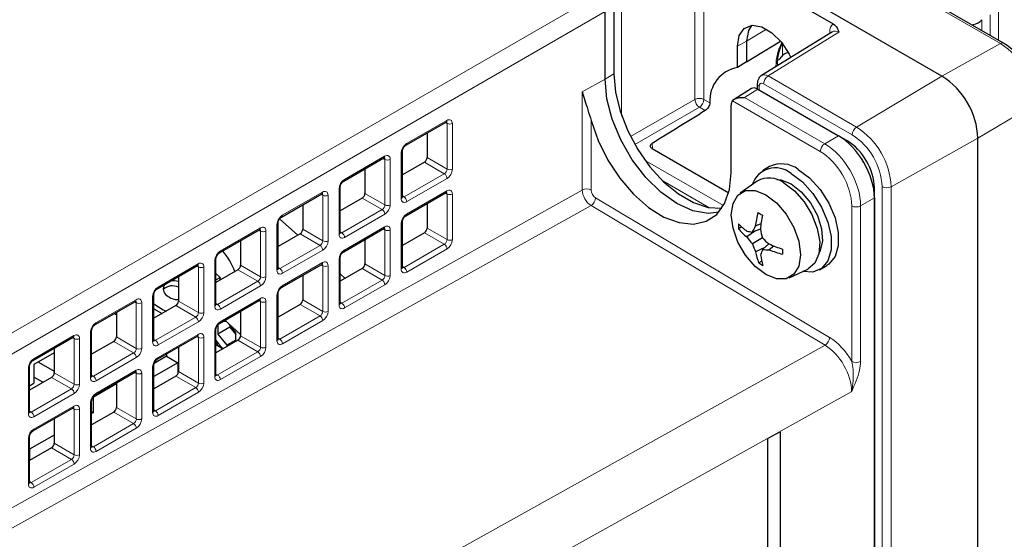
# Paper-space layout 'Blatt4' of a CAD drawing. Header units: millimetres. Extents: x 5 to 418, y 2 to 292.
# Tile 53 of 75: x 137 to 168, y 213 to 229. Entities that reach past the tile are written whole.
import ezdxf

# ---------------------------------------------------------------- set-up
doc = ezdxf.new("R2010")
doc.units = ezdxf.units.MM

psp = doc.layouts.new('Blatt4')

# ---------------------------------------------------------------- linework, layer by layer
at = {"color": 7, "linetype": 'Continuous', "lineweight": 18}
for p, q in [((167.783, 228.143), (121.963, 254.594)), ((158.164, 226.381), (158.164, 230.785)), ((158.444, 230.784), (158.444, 226.38)), ((128.282, 214.187), (155.053, 229.642)), ((155.857, 229.453), (155.857, 225.863)), ((155.336, 229.152), (128.565, 213.698)), ((167.721, 229.195), (167.721, 228.243)), ((167.197, 228.893), (167.197, 228.546)), ((167.459, 229.044), (167.459, 228.394)), ((160.421, 228.595), (159.79, 228.219)), ((162.694, 228.496), (160.466, 227.119)), ((162.433, 228.478), (162.409, 228.495)), ((162.409, 228.464), (162.409, 228.495)), ((166.936, 228.742), (166.936, 228.697)), ((159.503, 228.058), (159.79, 228.219)), ((167.783, 228.143), (165.942, 227.117)), ((160.925, 228.135), (160.925, 227.765)), ((155.336, 227.018), (154.619, 226.618)), ((155.614, 227.184), (155.336, 227.018)), ((160.466, 227.119), (163.253, 225.51)), ((163.253, 225.51), (165.942, 227.117)), ((154.619, 223.527), (154.619, 226.618)), ((160.144, 226.703), (159.725, 226.444)), ((160.186, 226.794), (160.186, 226.679)), ((163.114, 225.267), (160.327, 226.875)), ((156.136, 225.21), (158.164, 226.381)), ((158.444, 226.38), (158.633, 226.271)), ((162.111, 224.742), (159.345, 226.339)), ((159.725, 226.444), (162.25, 224.986)), ((158.305, 226.136), (156.27, 224.962)), ((158.491, 226.029), (158.305, 226.136)), ((168.882, 226.239), (167.074, 225.157)), ((149.086, 224.989), (150.352, 225.72)), ((154.899, 225.713), (154.899, 223.525)), ((150.36, 225.622), (150.307, 225.653)), ((150.36, 224.185), (150.36, 225.622)), ((150.528, 225.622), (150.528, 224.185)), ((162.25, 224.986), (162.685, 225.236)), ((162.939, 225.056), (162.968, 225.073)), ((164.337, 223.632), (167.074, 225.157)), ((156.819, 224.995), (156.828, 224.827)), ((147.13, 223.859), (148.396, 224.59)), ((148.404, 224.493), (148.351, 224.524)), ((148.404, 223.056), (148.404, 224.493)), ((148.572, 224.492), (148.572, 223.055)), ((148.917, 223.261), (148.917, 224.698)), ((149.731, 224.548), (150.36, 224.185)), ((156.596, 224.46), (159.064, 223.035)), ((150.274, 224.041), (149.646, 224.403)), ((149.008, 223.31), (150.274, 224.041)), ((150.359, 223.894), (149.093, 223.163)), ((158.607, 222.975), (157.156, 223.813)), ((128.565, 209.011), (154.619, 223.527)), ((146.961, 222.132), (146.961, 223.569)), ((149.086, 222.768), (150.352, 223.499)), ((163.816, 223.603), (163.787, 223.587)), ((164.057, 120.144), (164.057, 223.633)), ((164.337, 223.632), (164.337, 120.143)), ((145.174, 222.73), (146.44, 223.461)), ((146.447, 223.364), (146.395, 223.394)), ((146.447, 221.927), (146.447, 223.364)), ((146.616, 223.363), (146.616, 221.926)), ((148.317, 222.912), (147.69, 223.274)), ((147.775, 223.419), (148.404, 223.056)), ((148.953, 223.341), (149.008, 223.31)), ((150.36, 223.401), (150.307, 223.432)), ((150.36, 221.964), (150.36, 223.401)), ((150.528, 223.401), (150.528, 221.963)), ((155.038, 223.282), (162.406, 218.88)), ((163.816, 223.277), (163.381, 223.026)), ((154.894, 223.038), (128.85, 208.528)), ((146.997, 222.886), (147.008, 222.88)), ((147.051, 222.181), (148.317, 222.912)), ((162.262, 218.636), (154.894, 223.038)), ((163.101, 218.13), (163.101, 223.028)), ((163.381, 223.026), (163.381, 218.128)), ((148.402, 222.765), (147.136, 222.034)), ((143.218, 221.601), (144.484, 222.332)), ((144.491, 222.234), (144.438, 222.265)), ((145.004, 221.002), (145.004, 222.44)), ((145.819, 222.29), (146.447, 221.927)), ((147.13, 221.638), (148.396, 222.369)), ((148.404, 222.272), (148.351, 222.302)), ((148.404, 220.835), (148.404, 222.272)), ((148.572, 222.271), (148.572, 220.834)), ((148.917, 221.04), (148.917, 222.477)), ((149.731, 222.327), (150.36, 221.964)), ((144.491, 220.797), (144.491, 222.234)), ((144.659, 222.234), (144.659, 220.796)), ((146.361, 221.782), (145.734, 222.144)), ((146.997, 222.212), (147.051, 222.181)), ((150.274, 221.82), (149.646, 222.182)), ((145.095, 221.051), (146.361, 221.782)), ((146.446, 221.635), (145.18, 220.904)), ((149.008, 221.089), (150.274, 221.82)), ((150.359, 221.673), (149.093, 220.942)), ((146.961, 219.911), (146.961, 221.348)), ((141.261, 220.471), (142.527, 221.202)), ((142.535, 221.105), (142.482, 221.135)), ((142.535, 219.668), (142.535, 221.105)), ((142.703, 221.104), (142.703, 219.667)), ((143.048, 219.873), (143.048, 221.31)), ((144.405, 220.653), (143.778, 221.015)), ((143.862, 221.16), (144.491, 220.797)), ((145.041, 221.083), (145.095, 221.051)), ((145.174, 220.509), (146.44, 221.24)), ((146.447, 221.143), (146.395, 221.173)), ((146.447, 219.706), (146.447, 221.143)), ((146.616, 221.142), (146.616, 219.705)), ((148.317, 220.691), (147.69, 221.053)), ((147.775, 221.198), (148.404, 220.835)), ((148.953, 221.12), (149.008, 221.089)), ((143.139, 219.922), (144.405, 220.653)), ((144.49, 220.506), (143.224, 219.775)), ((147.051, 219.96), (148.317, 220.691)), ((148.402, 220.544), (147.136, 219.813)), ((141.092, 218.744), (141.092, 220.181)), ((143.218, 219.38), (144.484, 220.11)), ((145.004, 218.781), (145.004, 220.218)), ((139.305, 219.342), (140.571, 220.073)), ((140.578, 219.976), (140.526, 220.006)), ((140.578, 218.539), (140.578, 219.976)), ((140.747, 219.975), (140.747, 218.538)), ((142.448, 219.524), (141.821, 219.886)), ((141.906, 220.031), (142.535, 219.668)), ((143.085, 219.953), (143.139, 219.922)), ((144.491, 220.013), (144.438, 220.044)), ((144.491, 218.576), (144.491, 220.013)), ((144.659, 220.012), (144.659, 218.575)), ((146.361, 219.561), (145.734, 219.923)), ((145.819, 220.068), (146.447, 219.706)), ((146.997, 219.991), (147.051, 219.96)), ((141.182, 218.793), (142.448, 219.524)), ((145.095, 218.83), (146.361, 219.561)), ((142.533, 219.377), (141.267, 218.646)), ((146.446, 219.414), (145.18, 218.683)), ((137.349, 218.213), (138.615, 218.943)), ((138.622, 218.846), (138.569, 218.877)), ((138.622, 217.409), (138.622, 218.846)), ((138.79, 218.845), (138.79, 217.408)), ((139.135, 217.614), (139.135, 219.051)), ((139.95, 218.901), (140.578, 218.539)), ((141.261, 218.25), (142.527, 218.981)), ((142.535, 218.884), (142.482, 218.914)), ((142.535, 217.447), (142.535, 218.884)), ((142.703, 218.883), (142.703, 217.446)), ((143.048, 217.652), (143.048, 219.089)), ((143.862, 218.939), (144.491, 218.576)), ((145.041, 218.862), (145.095, 218.83)), ((133.128, 202.417), (162.262, 218.636)), ((140.492, 218.394), (139.865, 218.756)), ((141.128, 218.824), (141.182, 218.793)), ((144.405, 218.432), (143.778, 218.794)), ((139.226, 217.663), (140.492, 218.394)), ((140.577, 218.247), (139.311, 217.516)), ((143.139, 217.701), (144.405, 218.432)), ((144.49, 218.285), (143.224, 217.554)), ((137.179, 216.485), (137.179, 217.922)), ((141.092, 216.523), (141.092, 217.96)), ((138.536, 217.265), (137.909, 217.627)), ((137.993, 217.772), (138.622, 217.409)), ((139.172, 217.695), (139.226, 217.663)), ((139.305, 217.121), (140.571, 217.852)), ((140.578, 217.755), (140.526, 217.785)), ((140.578, 216.317), (140.578, 217.755)), ((140.747, 217.754), (140.747, 216.317)), ((142.448, 217.302), (141.821, 217.665)), ((141.906, 217.81), (142.535, 217.447)), ((143.085, 217.732), (143.139, 217.701)), ((141.182, 216.572), (142.448, 217.302)), ((163.099, 217.177), (133.96, 200.955)), ((137.27, 216.534), (138.536, 217.265)), ((138.621, 217.118), (137.355, 216.387)), ((142.533, 217.155), (141.267, 216.425)), ((137.349, 215.992), (138.615, 216.722)), ((139.135, 215.393), (139.135, 216.83)), ((139.95, 216.68), (140.578, 216.317)), ((137.216, 216.565), (137.27, 216.534)), ((138.622, 216.625), (138.569, 216.656)), ((138.622, 215.188), (138.622, 216.625)), ((138.79, 216.624), (138.79, 215.187)), ((140.492, 216.173), (139.865, 216.535)), ((141.128, 216.603), (141.182, 216.572)), ((139.226, 215.442), (140.492, 216.173)), ((140.577, 216.026), (139.311, 215.295)), ((137.179, 214.264), (137.179, 215.701)), ((137.993, 215.551), (138.622, 215.188)), ((139.172, 215.474), (139.226, 215.442)), ((138.536, 215.044), (137.909, 215.406)), ((137.27, 214.313), (138.536, 215.044)), ((138.621, 214.897), (137.355, 214.166)), ((137.216, 214.344), (137.27, 214.313))]:
    psp.add_line(p, q, dxfattribs=at)
at = {"color": 7, "linetype": 'Continuous', "lineweight": 25}
for p, q in [((167.881, 228.151), (122.06, 254.603)), ((165.942, 227.117), (120.122, 253.569)), ((158.334, 231.177), (162.519, 228.761)), ((155.336, 227.018), (155.336, 229.152)), ((155.614, 229.318), (155.614, 227.184)), ((162.492, 228.515), (160.262, 227.136)), ((159.79, 228.219), (159.79, 227.561)), ((159.79, 227.561), (160.856, 228.211)), ((159.503, 227.391), (159.503, 228.058)), ((159.79, 227.561), (159.503, 227.391)), ((159.94, 226.721), (159.395, 226.383)), ((160.127, 226.875), (160.127, 226.712)), ((160.144, 226.703), (162.685, 225.236)), ((159.305, 224.073), (159.305, 226.196)), ((149.063, 224.935), (150.329, 225.666)), ((149.731, 225.32), (149.731, 224.548)), ((162.695, 225.23), (162.968, 225.073)), ((167.074, 116.721), (167.074, 225.157)), ((148.953, 223.311), (148.953, 224.748)), ((156.822, 224.83), (159.229, 223.441)), ((147.107, 223.805), (148.373, 224.536)), ((147.775, 224.191), (147.775, 223.419)), ((149.646, 224.403), (148.953, 224.003)), ((160.517, 224.267), (160.291, 224.136)), ((160.123, 223.806), (159.589, 223.428)), ((146.997, 222.182), (146.997, 223.619)), ((163.816, 184.973), (163.816, 223.603)), ((145.151, 222.676), (146.417, 223.407)), ((147.69, 223.274), (146.997, 222.874)), ((149.063, 222.714), (150.329, 223.444)), ((163.816, 223.277), (163.816, 120.077)), ((145.819, 223.062), (145.819, 222.29)), ((149.731, 223.099), (149.731, 222.327)), ((145.658, 222.1), (145.09, 222.616)), ((143.194, 221.547), (144.46, 222.277)), ((145.041, 221.052), (145.041, 222.489)), ((147.107, 221.584), (148.373, 222.315)), ((148.953, 221.09), (148.953, 222.527)), ((159.639, 222.363), (159.539, 222.304)), ((160.224, 222.293), (159.969, 222.203)), ((160.243, 222.46), (160.062, 222.386)), ((145.734, 222.144), (145.041, 221.744)), ((147.775, 221.97), (147.775, 221.198)), ((149.646, 222.182), (148.953, 221.782)), ((160.07, 222.239), (159.799, 222.048)), ((160.288, 222.019), (159.974, 221.837)), ((143.862, 221.932), (143.862, 221.16)), ((160.37, 221.72), (160.074, 221.583)), ((160.496, 221.828), (160.292, 221.653)), ((160.652, 221.763), (160.499, 221.644)), ((143.085, 219.923), (143.085, 221.36)), ((146.997, 219.961), (146.997, 221.398)), ((141.238, 220.417), (142.504, 221.148)), ((143.778, 221.015), (143.085, 220.615)), ((145.151, 220.455), (146.417, 221.186)), ((147.69, 221.053), (146.997, 220.653)), ((160.27, 221.289), (160.171, 221.232)), ((161.126, 220.765), (161.721, 221.038)), ((162.09, 221.018), (162.317, 221.149)), ((141.906, 220.803), (141.906, 220.031)), ((143.222, 220.776), (143.085, 220.901)), ((143.085, 220.696), (143.222, 220.776)), ((143.222, 220.776), (143.194, 220.678)), ((145.819, 220.841), (145.819, 220.068)), ((147.153, 220.742), (146.997, 220.884)), ((141.128, 218.794), (141.128, 220.231)), ((145.041, 218.831), (145.041, 220.268)), ((139.282, 219.288), (140.548, 220.019)), ((141.821, 219.886), (141.128, 219.486)), ((141.128, 219.786), (141.389, 219.636)), ((143.194, 219.325), (144.46, 220.056)), ((145.734, 219.923), (145.041, 219.523)), ((139.886, 219.637), (139.95, 219.6)), ((139.95, 219.674), (139.95, 218.901)), ((143.862, 219.711), (143.862, 218.939)), ((143.145, 219.282), (143.145, 218.99)), ((143.527, 219.21), (143.145, 218.99)), ((143.405, 219.39), (143.288, 219.379)), ((143.366, 219.425), (143.862, 218.974)), ((143.711, 219.04), (143.497, 219.307)), ((143.527, 219.269), (143.527, 219.21)), ((143.527, 219.21), (143.711, 218.981)), ((137.325, 218.159), (138.591, 218.889)), ((139.172, 217.664), (139.172, 219.101)), ((141.238, 218.196), (142.504, 218.927)), ((143.085, 217.702), (143.085, 219.139)), ((143.145, 218.99), (143.428, 218.638)), ((143.711, 218.755), (143.711, 219.04)), ((137.993, 218.544), (137.993, 217.772)), ((139.865, 218.756), (139.172, 218.356)), ((141.906, 218.582), (141.906, 217.81)), ((143.778, 218.794), (143.085, 218.394)), ((143.085, 218.657), (143.312, 218.525)), ((143.711, 218.801), (143.428, 218.638)), ((143.428, 218.638), (143.522, 218.646)), ((137.993, 218.396), (137.356, 218.028)), ((141.533, 218.294), (141.14, 218.066)), ((141.533, 218.367), (141.533, 218.294)), ((141.533, 218.294), (141.887, 218.089)), ((137.216, 216.535), (137.216, 217.972)), ((137.356, 218.028), (137.356, 217.44)), ((137.497, 218.109), (137.993, 217.823)), ((141.887, 218.089), (141.128, 217.652)), ((141.128, 216.572), (141.128, 218.01)), ((141.887, 218.089), (141.887, 217.737)), ((137.909, 217.627), (137.216, 217.227)), ((137.64, 217.472), (137.356, 217.636)), ((139.282, 217.067), (140.548, 217.798)), ((141.821, 217.665), (141.128, 217.264)), ((137.216, 217.359), (137.356, 217.44)), ((139.228, 217.012), (139.95, 217.428)), ((139.95, 217.453), (139.95, 216.68)), ((139.228, 216.522), (139.228, 217.012)), ((139.172, 215.443), (139.172, 216.88)), ((137.325, 215.937), (138.591, 216.668)), ((139.172, 216.554), (139.228, 216.522)), ((139.865, 216.535), (139.172, 216.135)), ((139.228, 216.522), (139.172, 216.49)), ((137.993, 216.323), (137.993, 215.551)), ((137.216, 214.314), (137.216, 215.751)), ((137.993, 215.809), (137.22, 215.363)), ((160.843, 215.911), (160.463, 215.699)), ((160.843, 215.911), (160.843, 124.458)), ((160.463, 124.246), (160.463, 215.699)), ((137.909, 215.406), (137.216, 215.006)), ((137.22, 215.363), (137.216, 215.365)), ((137.22, 215.363), (137.22, 215.008))]:
    psp.add_line(p, q, dxfattribs=at)
at = {"color": 7, "linetype": 'Continuous', "lineweight": 25, "flags": 128}
for points in [[(159.503, 228.058), (159.558, 228.391), (159.719, 228.619), (159.965, 228.716), (160.266, 228.668), (160.587, 228.483), (160.889, 228.182), (161.135, 227.802), (161.182, 227.705)], [(159.94, 228.713), (159.846, 228.55), (159.79, 228.219)], [(166.882, 228.728), (166.892, 228.731), (166.936, 228.742)], [(158.913, 222.826), (158.58, 222.791), (158.102, 222.873), (157.598, 223.099), (157.095, 223.455), (156.617, 223.924), (156.188, 224.483), (155.829, 225.104), (155.56, 225.755), (155.392, 226.404), (155.336, 227.018)], [(155.614, 227.184), (155.663, 226.611), (155.81, 226.006), (156.047, 225.395), (156.364, 224.805), (156.747, 224.262), (157.18, 223.789), (157.644, 223.407), (158.118, 223.134), (158.582, 222.98), (159.012, 222.952)], [(154.899, 225.713), (155.115, 225.085), (155.418, 224.47), (155.796, 223.897), (156.23, 223.393), (156.702, 222.98), (157.188, 222.677), (157.667, 222.499), (158.118, 222.453), (158.518, 222.541), (158.85, 222.76), (159.099, 223.1), (159.253, 223.544), (159.305, 224.073)], [(161.417, 224.178), (161.775, 223.911), (162.105, 223.547), (162.379, 223.115), (162.574, 222.65), (162.677, 222.19), (162.677, 221.771), (162.574, 221.429), (162.379, 221.19), (162.317, 221.149)], [(160.744, 223.855), (160.869, 223.844), (161.19, 223.72)], [(161.19, 224.047), (161.549, 223.78), (161.879, 223.416), (162.152, 222.984), (162.348, 222.519), (162.45, 222.059), (162.45, 221.641), (162.348, 221.298), (162.152, 221.059), (161.879, 220.944), (161.55, 220.96)], [(160.398, 223.378), (160.735, 223.122), (161.039, 222.768), (161.279, 222.351), (161.434, 221.911), (161.487, 221.491), (161.434, 221.134), (161.279, 220.872), (161.039, 220.733), (160.735, 220.73), (160.398, 220.863), (160.062, 221.118), (159.758, 221.472), (159.518, 221.889), (159.363, 222.329), (159.31, 222.749), (159.363, 223.106), (159.518, 223.368), (159.758, 223.507), (160.062, 223.51), (160.398, 223.378)], [(160.964, 223.753), (161.298, 223.503), (161.601, 223.158), (161.849, 222.751), (162.017, 222.316), (162.092, 221.893), (162.067, 221.519), (161.944, 221.228), (161.734, 221.045), (161.721, 221.038)], [(161.19, 223.72), (161.512, 223.473), (161.798, 223.128), (162.019, 222.724), (162.15, 222.304), (162.177, 221.913), (162.097, 221.595), (162.074, 221.551)], [(141.128, 219.947), (141.423, 219.757), (141.525, 219.715)]]:
    psp.add_lwpolyline(points, dxfattribs=at)
at = {"color": 7, "linetype": 'Continuous', "lineweight": 18, "flags": 128}
psp.add_lwpolyline([(143.085, 218.808), (143.24, 218.599), (143.316, 218.527)], dxfattribs=at)
at = {"color": 7, "linetype": 'Continuous', "lineweight": 25}
for centre, radius, start, end in [((166.878, 229.143), 0.406, 278.1317, 321.8629), ((161.186, 227.468), 0.393, 101.4837, 142.1828), ((160.642, 227.867), 0.283, 301.5862, 325.9589), ((159.701, 226.34), 1.07, 100.6743, 183.6792), ((164.617, 225.046), 2.459, 2.6055, 57.3945), ((160.697, 223.462), 0.765, 49.871, 162.0852), ((160.891, 223.46), 0.89, 53.8034, 114.8861), ((160.503, 223.14), 0.767, 53.0871, 119.7347), ((163.468, 221.932), 3.436, 165.0445, 172.4167), ((161.969, 225.81), 3.501, 238.6729, 241.3324), ((165.025, 221.819), 4.824, 169.0179, 174.3672), ((161.138, 224.01), 2.227, 224.016, 232.9799), ((162.12, 222.421), 2.584, 179.069, 182.5798), ((161.038, 223.568), 1.961, 220.1242, 230.8286), ((162.497, 221.029), 2.787, 150.8665, 155.0855), ((164.435, 223.133), 4.294, 191.2977, 195.0475), ((160.356, 225.015), 2.839, 258.6393, 262.1546), ((162.322, 223.958), 3.164, 217.1327, 222.0861), ((163.318, 225.127), 4.341, 225.7383, 229.4693), ((162.936, 222.852), 3.131, 198.9207, 203.9206), ((162.851, 220.626), 2.758, 158.1228, 161.7167), ((160.525, 224.49), 2.846, 265.311, 269.4819), ((162.477, 226.312), 4.901, 246.1732, 251.4694), ((161.79, 224.888), 3.492, 248.2988, 255.5829), ((164.325, 221.622), 3.407, 179.2941, 181.951), ((141.78, 220.28), 2.015, 19.6436, 41.1582), ((161.965, 221.921), 1.922, 190.1354, 200.9944), ((162.376, 221.783), 2.163, 187.7628, 196.8946), ((161.551, 223.466), 2.625, 238.3001, 241.7052), ((141.674, 220.411), 0.247, 145.2982, 235.9634), ((141.716, 220.085), 0.424, 63.4037, 132.8635), ((141.751, 220.158), 0.508, 72.2701, 101.4235), ((141.89, 220.612), 0.538, 228.8837, 271.7166)]:
    psp.add_arc(centre, radius, start, end, dxfattribs=at)
at = {"color": 7, "linetype": 'Continuous', "lineweight": 18}
for centre, radius, start, end in [((162.412, 227.413), 1.697, 153.3609, 179.9), ((167.839, 228.061), 0.099, 65.3256, 124.6071), ((166.496, 226.13), 2.389, 2.6055, 57.3945), ((160.635, 226.861), 0.308, 123.2297, 177.3477), ((160.223, 226.882), 0.0961, 184.1035, 247.1934), ((158.303, 226.106), 0.308, 62.6565, 116.7662), ((158.481, 226.401), 0.317, 183.5222, 236.4778), ((158.137, 226.394), 0.308, 303.2297, 357.3477), ((150.298, 225.711), 0.0554, 304.5208, 8.7593), ((150.445, 225.787), 0.185, 242.6565, 296.7662), ((163.422, 225.252), 0.308, 123.2297, 177.3477), ((161.983, 223.525), 2.357, 2.6055, 57.3945), ((162.009, 223.54), 2.05, 2.6055, 57.3945), ((148.894, 224.754), 0.0603, 292.7362, 353.9985), ((149.028, 224.982), 0.0586, 307.0063, 6.8952), ((162.419, 224.728), 0.308, 123.2297, 177.3477), ((148.341, 224.582), 0.0554, 304.5208, 8.7593), ((148.489, 224.657), 0.185, 242.6565, 296.7662), ((150.445, 224.35), 0.185, 242.6565, 296.7662), ((147.072, 223.852), 0.0586, 307.0063, 6.8952), ((150.169, 223.882), 0.19, 3.5222, 56.4778), ((146.937, 223.624), 0.0603, 292.7362, 353.9985), ((150.296, 223.491), 0.0571, 305.5752, 7.7049), ((154.757, 223.252), 0.308, 62.6565, 116.7662), ((164.198, 223.907), 0.308, 242.6565, 296.7662), ((146.385, 223.452), 0.0554, 304.5208, 8.7593), ((146.532, 223.528), 0.185, 242.6565, 296.7662), ((148.894, 223.317), 0.06, 292.6721, 354.6744), ((148.903, 223.151), 0.19, 3.5222, 56.4778), ((150.445, 223.566), 0.185, 242.6565, 296.7662), ((154.726, 223.302), 0.312, 302.4792, 356.3612), ((148.212, 222.753), 0.19, 3.5222, 56.4778), ((148.489, 223.22), 0.185, 242.6565, 296.7662), ((163.243, 223.302), 0.308, 242.6574, 296.753), ((145.116, 222.723), 0.0586, 307.0063, 6.8952), ((149.028, 222.761), 0.0586, 307.0063, 6.8952), ((144.429, 222.323), 0.0554, 304.5208, 8.7593), ((144.981, 222.495), 0.0603, 292.7362, 353.9985), ((148.34, 222.362), 0.0571, 305.5752, 7.7049), ((148.489, 222.436), 0.185, 242.6565, 296.7662), ((148.894, 222.533), 0.0603, 292.7362, 353.9985), ((144.576, 222.399), 0.185, 242.6565, 296.7662), ((146.937, 222.187), 0.06, 292.6721, 354.6744), ((146.946, 222.022), 0.19, 3.5222, 56.4778), ((150.445, 222.129), 0.185, 242.6565, 296.7662), ((146.256, 221.624), 0.19, 3.5222, 56.4778), ((146.532, 222.091), 0.185, 242.6565, 296.7662), ((147.072, 221.631), 0.0586, 307.0063, 6.8952), ((150.169, 221.661), 0.19, 3.5222, 56.4778), ((143.025, 221.366), 0.0603, 292.7362, 353.9985), ((143.159, 221.594), 0.0586, 307.0063, 6.8952), ((146.937, 221.403), 0.0603, 292.7362, 353.9985), ((142.473, 221.194), 0.0554, 304.5208, 8.7593), ((142.62, 221.269), 0.185, 242.6565, 296.7662), ((144.981, 221.058), 0.06, 292.6721, 354.6744), ((144.99, 220.893), 0.19, 3.5222, 56.4778), ((146.383, 221.232), 0.0571, 305.5752, 7.7049), ((146.532, 221.307), 0.185, 242.6565, 296.7662), ((148.895, 221.094), 0.0584, 291.6793, 355.6673), ((148.903, 220.93), 0.19, 3.5222, 56.4778), ((144.576, 220.962), 0.185, 242.6565, 296.7662), ((148.489, 220.999), 0.185, 242.6565, 296.7662), ((141.203, 220.464), 0.0586, 307.0063, 6.8952), ((144.3, 220.494), 0.19, 3.5222, 56.4778), ((145.116, 220.502), 0.0586, 307.0063, 6.8952), ((148.212, 220.532), 0.19, 3.5222, 56.4778), ((141.068, 220.236), 0.0603, 292.7362, 353.9985), ((144.427, 220.103), 0.0571, 305.5752, 7.7049), ((144.981, 220.274), 0.0603, 292.7362, 353.9985), ((140.516, 220.064), 0.0554, 304.5208, 8.7593), ((140.663, 220.14), 0.185, 242.6565, 296.7662), ((143.025, 219.928), 0.06, 292.6721, 354.6744), ((143.034, 219.763), 0.19, 3.5222, 56.4778), ((144.576, 220.178), 0.185, 242.6565, 296.7662), ((146.939, 219.965), 0.0584, 291.6793, 355.6673), ((146.946, 219.801), 0.19, 3.5222, 56.4778), ((142.343, 219.365), 0.19, 3.5222, 56.4778), ((142.62, 219.832), 0.185, 242.6565, 296.7662), ((146.256, 219.403), 0.19, 3.5222, 56.4778), ((146.532, 219.87), 0.185, 242.6565, 296.7662), ((139.247, 219.335), 0.0586, 307.0063, 6.8952), ((143.159, 219.373), 0.0586, 307.0063, 6.8952), ((138.56, 218.935), 0.0554, 304.5208, 8.7593), ((138.707, 219.011), 0.185, 242.6565, 296.7662), ((139.112, 219.107), 0.0603, 292.7362, 353.9985), ((142.471, 218.973), 0.0571, 305.5752, 7.7049), ((142.62, 219.048), 0.185, 242.6565, 296.7662), ((143.025, 219.145), 0.0603, 292.7362, 353.9985), ((162.095, 218.9), 0.312, 302.4792, 356.3612), ((140.663, 218.703), 0.185, 242.6565, 296.7662), ((141.068, 218.799), 0.06, 292.6721, 354.6744), ((141.077, 218.634), 0.19, 3.5222, 56.4778), ((144.576, 218.74), 0.185, 242.6565, 296.7662), ((144.983, 218.836), 0.0584, 291.6793, 355.6673), ((144.99, 218.672), 0.19, 3.5222, 56.4778), ((140.387, 218.236), 0.19, 3.5222, 56.4778), ((141.203, 218.243), 0.0586, 307.0063, 6.8952), ((144.3, 218.273), 0.19, 3.5222, 56.4778), ((137.156, 217.978), 0.0603, 292.7362, 353.9985), ((137.29, 218.206), 0.0586, 307.0063, 6.8952), ((141.068, 218.015), 0.0603, 292.7362, 353.9985), ((163.243, 218.404), 0.308, 242.6574, 296.753), ((139.112, 217.67), 0.06, 292.6721, 354.6744), ((139.121, 217.505), 0.19, 3.5222, 56.4778), ((140.514, 217.844), 0.0571, 305.5752, 7.7049), ((140.663, 217.919), 0.185, 242.6565, 296.7662), ((143.026, 217.706), 0.0584, 291.6793, 355.6673), ((143.034, 217.542), 0.19, 3.5222, 56.4778), ((138.707, 217.573), 0.185, 242.6565, 296.7662), ((142.343, 217.144), 0.19, 3.5222, 56.4778), ((142.62, 217.611), 0.185, 242.6565, 296.7662), ((138.431, 217.106), 0.19, 3.5222, 56.4778), ((139.247, 217.114), 0.0586, 307.0063, 6.8952), ((138.558, 216.715), 0.0571, 305.5752, 7.7049), ((139.112, 216.886), 0.0603, 292.7362, 353.9985), ((137.156, 216.54), 0.06, 292.6721, 354.6744), ((137.165, 216.375), 0.19, 3.5222, 56.4778), ((138.707, 216.789), 0.185, 242.6565, 296.7662), ((141.07, 216.577), 0.0584, 291.6793, 355.6673), ((141.077, 216.413), 0.19, 3.5222, 56.4778), ((140.387, 216.014), 0.19, 3.5222, 56.4778), ((140.663, 216.482), 0.185, 242.6565, 296.7662), ((137.156, 215.757), 0.0603, 292.7362, 353.9985), ((137.29, 215.984), 0.0586, 307.0063, 6.8952), ((139.114, 215.448), 0.0584, 291.6793, 355.6673), ((139.121, 215.284), 0.19, 3.5222, 56.4778), ((138.707, 215.352), 0.185, 242.6565, 296.7662), ((138.431, 214.885), 0.19, 3.5222, 56.4778), ((137.157, 214.318), 0.0584, 291.6793, 355.6673), ((137.165, 214.154), 0.19, 3.5222, 56.4778)]:
    psp.add_arc(centre, radius, start, end, dxfattribs=at)
for centre, major_axis, ratio, start_param, end_param in [((162.833, 228.25), (-0.3, 0.52), 0.577206, 0.048072, 0.785327), ((162.692, 228.168), (-0.195, 0.35), 0.576942, 5.506728, 6.309342), ((160.327, 226.712), (-0.1, 0.173), 0.577206, 5.498021, 7.068512), ((160.469, 226.793), (-0.205, 0.343), 0.577294, 5.489297, 6.287076), ((150.272, 225.575), (0.063, 0.102), 0.597161, 5.516415, 6.292276), ((150.356, 225.525), (0.123, 0.206), 0.587369, 5.506743, 7.094992), ((149.089, 224.794), (0.123, 0.206), 0.587369, 0.811807, 2.36515), ((162.111, 223.599), (-0.7, 1.212), 0.577561, 3.927221, 5.497706), ((162.252, 223.681), (-0.8, 1.386), 0.574971, 3.927246, 5.497731), ((148.316, 224.446), (0.063, 0.102), 0.597161, 5.516415, 6.292276), ((148.399, 224.396), (0.123, 0.206), 0.587369, 5.506743, 7.094992), ((150.272, 224.138), (0.063, 0.102), 0.597161, 3.963072, 5.516415), ((150.356, 224.088), (0.123, 0.206), 0.587369, 3.9534, 5.506743), ((147.133, 223.665), (0.123, 0.206), 0.587369, 0.811807, 2.36515), ((150.356, 223.304), (0.123, 0.206), 0.587369, 5.506743, 7.094992), ((154.899, 223.362), (-0.197, 0.348), 0.572409, 0.78984, 2.343186), ((155.04, 223.444), (-0.1, 0.173), 0.577378, 0.785324, 2.33867), ((146.36, 223.316), (0.063, 0.102), 0.597161, 5.516415, 6.292276), ((146.443, 223.267), (0.123, 0.206), 0.587369, 5.506743, 7.094992), ((149.089, 223.357), (0.123, 0.206), 0.587369, 2.36515, 3.9534), ((149.006, 223.407), (0.063, 0.102), 0.597161, 3.150683, 3.963072), ((150.272, 223.354), (0.063, 0.102), 0.597161, 5.516415, 6.292276), ((148.316, 223.009), (0.063, 0.102), 0.597161, 3.963072, 5.516415), ((148.399, 222.959), (0.123, 0.206), 0.587369, 3.9534, 5.506743), ((145.177, 222.536), (0.123, 0.206), 0.587369, 0.811807, 2.36515), ((149.089, 222.573), (0.123, 0.206), 0.587369, 0.811807, 2.36515), ((144.403, 222.187), (0.063, 0.102), 0.597161, 5.516415, 6.292276), ((144.487, 222.137), (0.123, 0.206), 0.587369, 5.506743, 7.094992), ((148.316, 222.225), (0.063, 0.102), 0.597161, 5.516415, 6.292276), ((148.399, 222.175), (0.123, 0.206), 0.587369, 5.506743, 7.094992), ((147.133, 222.228), (0.123, 0.206), 0.587369, 2.36515, 3.9534), ((147.05, 222.278), (0.063, 0.102), 0.597161, 3.150683, 3.963072), ((150.272, 221.917), (0.063, 0.102), 0.597161, 3.963072, 5.516415), ((150.356, 221.867), (0.123, 0.206), 0.587369, 3.9534, 5.506743), ((146.36, 221.879), (0.063, 0.102), 0.597161, 3.963072, 5.516415), ((146.443, 221.83), (0.123, 0.206), 0.587369, 3.9534, 5.506743), ((147.133, 221.444), (0.123, 0.206), 0.587369, 0.811807, 2.36515), ((143.221, 221.406), (0.123, 0.206), 0.587369, 0.811807, 2.36515), ((142.447, 221.058), (0.063, 0.102), 0.597161, 5.516415, 6.292276), ((142.53, 221.008), (0.123, 0.206), 0.587369, 5.506743, 7.094992), ((145.094, 221.149), (0.063, 0.102), 0.597161, 3.150683, 3.963072), ((146.36, 221.095), (0.063, 0.102), 0.597161, 5.516415, 6.292276), ((146.443, 221.046), (0.123, 0.206), 0.587369, 5.506743, 7.094992), ((149.089, 221.136), (0.123, 0.206), 0.587369, 2.36515, 3.9534), ((149.006, 221.186), (0.063, 0.102), 0.597161, 3.150683, 3.963072), ((144.403, 220.75), (0.063, 0.102), 0.597161, 3.963072, 5.516415), ((144.487, 220.7), (0.123, 0.206), 0.587369, 3.9534, 5.506743), ((145.177, 221.099), (0.123, 0.206), 0.587369, 2.36515, 3.9534), ((148.316, 220.788), (0.063, 0.102), 0.597161, 3.963072, 5.516415), ((148.399, 220.738), (0.123, 0.206), 0.587369, 3.9534, 5.506743), ((141.264, 220.277), (0.123, 0.206), 0.587369, 0.811807, 2.36515), ((145.177, 220.315), (0.123, 0.206), 0.587369, 0.811807, 2.36515), ((140.574, 219.879), (0.123, 0.206), 0.587369, 5.506743, 7.094992), ((144.487, 219.916), (0.123, 0.206), 0.587369, 5.506743, 7.094992), ((140.491, 219.928), (0.063, 0.102), 0.597161, 5.516415, 6.292276), ((143.221, 219.969), (0.123, 0.206), 0.587369, 2.36515, 3.9534), ((143.137, 220.019), (0.063, 0.102), 0.597161, 3.150683, 3.963072), ((144.403, 219.966), (0.063, 0.102), 0.597161, 5.516415, 6.050599), ((147.133, 220.007), (0.123, 0.206), 0.587369, 2.36515, 3.9534), ((147.05, 220.057), (0.063, 0.102), 0.597161, 3.150683, 3.963072), ((142.447, 219.621), (0.063, 0.102), 0.597161, 3.963072, 5.516415), ((142.53, 219.571), (0.123, 0.206), 0.587369, 3.9534, 5.506743), ((146.36, 219.658), (0.063, 0.102), 0.597161, 3.963072, 5.516415), ((146.443, 219.608), (0.123, 0.206), 0.587369, 3.9534, 5.506743), ((139.308, 219.148), (0.123, 0.206), 0.587369, 0.811807, 2.36515), ((143.221, 219.185), (0.123, 0.206), 0.587369, 0.811807, 2.36515), ((138.534, 218.799), (0.063, 0.102), 0.597161, 5.516415, 6.292276), ((138.618, 218.749), (0.123, 0.206), 0.587369, 5.506743, 7.094992), ((142.447, 218.837), (0.063, 0.102), 0.597161, 5.516415, 6.292276), ((142.53, 218.787), (0.123, 0.206), 0.587369, 5.506743, 7.094992), ((162.389, 217.747), (-0.7, 1.212), 0.577378, 4.694801, 5.480256), ((140.491, 218.491), (0.063, 0.102), 0.597161, 3.963072, 5.516415), ((140.574, 218.441), (0.123, 0.206), 0.587369, 3.9534, 5.506743), ((141.264, 218.84), (0.123, 0.206), 0.587369, 2.36515, 3.9534), ((141.181, 218.89), (0.063, 0.102), 0.597161, 3.150683, 3.963072), ((144.403, 218.529), (0.063, 0.102), 0.597161, 3.963072, 5.516415), ((144.487, 218.479), (0.123, 0.206), 0.587369, 3.9534, 5.506743), ((145.177, 218.878), (0.123, 0.206), 0.587369, 2.36515, 3.9534), ((145.094, 218.927), (0.063, 0.102), 0.597161, 3.150683, 3.963072), ((162.247, 217.665), (-0.603, 1.038), 0.579059, 3.925337, 5.478683), ((141.264, 218.056), (0.123, 0.206), 0.587369, 0.811807, 2.36515), ((137.352, 218.018), (0.123, 0.206), 0.587369, 0.811807, 2.36515), ((139.308, 217.711), (0.123, 0.206), 0.587369, 2.36515, 3.9534), ((139.225, 217.76), (0.063, 0.102), 0.597161, 3.150683, 3.963072), ((140.491, 217.707), (0.063, 0.102), 0.597161, 5.516415, 6.292276), ((140.574, 217.657), (0.123, 0.206), 0.587369, 5.506743, 7.094992), ((143.221, 217.748), (0.123, 0.206), 0.587369, 2.36515, 3.9534), ((143.137, 217.798), (0.063, 0.102), 0.597161, 3.150683, 3.963072), ((138.534, 217.362), (0.063, 0.102), 0.597161, 3.963072, 5.516415), ((138.618, 217.312), (0.123, 0.206), 0.587369, 3.9534, 5.506743), ((142.447, 217.4), (0.063, 0.102), 0.597161, 3.963072, 5.516415), ((142.53, 217.35), (0.123, 0.206), 0.587369, 3.9534, 5.506743), ((139.308, 216.927), (0.123, 0.206), 0.587369, 0.811807, 2.36515), ((138.534, 216.578), (0.063, 0.102), 0.597161, 5.516415, 6.292276), ((138.618, 216.528), (0.123, 0.206), 0.587369, 5.506743, 7.094992), ((137.352, 216.581), (0.123, 0.206), 0.587369, 2.36515, 3.9534), ((137.268, 216.631), (0.063, 0.102), 0.597161, 3.150683, 3.963072), ((141.264, 216.619), (0.123, 0.206), 0.587369, 2.36515, 3.9534), ((141.181, 216.669), (0.063, 0.102), 0.597161, 3.150683, 3.963072), ((140.491, 216.27), (0.063, 0.102), 0.597161, 3.963072, 5.516415), ((140.574, 216.22), (0.123, 0.206), 0.587369, 3.9534, 5.506743), ((137.352, 215.797), (0.123, 0.206), 0.587369, 0.811807, 2.36515), ((139.225, 215.539), (0.063, 0.102), 0.597161, 3.150683, 3.963072), ((138.534, 215.141), (0.063, 0.102), 0.597161, 3.963072, 5.516415), ((138.618, 215.091), (0.123, 0.206), 0.587369, 3.9534, 5.506743), ((139.308, 215.49), (0.123, 0.206), 0.587369, 2.36515, 3.9534), ((137.352, 214.36), (0.123, 0.206), 0.587369, 2.36515, 3.9534), ((137.268, 214.41), (0.063, 0.102), 0.597161, 3.150683, 3.963072)]:
    psp.add_ellipse(centre, major_axis=major_axis, ratio=ratio, start_param=start_param, end_param=end_param, dxfattribs=at)
at = {"color": 7, "linetype": 'Continuous', "lineweight": 25}
for centre, major_axis, ratio, start_param, end_param in [((160.144, 226.376), (-0.2, 0.347), 0.577206, 5.498021, 6.300635), ((159.588, 226.033), (-0.2, 0.347), 0.577206, 0.251927, 0.785327), ((162.684, 223.93), (-0.8, 1.386), 0.577561, 3.927221, 5.497706), ((162.967, 224.093), (-0.6, 1.039), 0.577557, 3.927224, 5.497716), ((149.645, 224.5), (0.062, 0.103), 0.587369, 3.9534, 5.506743), ((147.689, 223.371), (0.062, 0.103), 0.587369, 3.9534, 5.506743), ((145.732, 222.241), (0.062, 0.103), 0.587369, 3.9534, 5.506743), ((149.645, 222.279), (0.062, 0.103), 0.587369, 3.9534, 5.506743), ((143.776, 221.112), (0.062, 0.103), 0.587369, 3.9534, 5.506743), ((147.689, 221.15), (0.062, 0.103), 0.587369, 3.9534, 5.506743), ((141.82, 219.983), (0.062, 0.103), 0.587369, 3.9534, 5.506743), ((145.732, 220.02), (0.062, 0.103), 0.587369, 3.9534, 5.506743), ((139.863, 218.853), (0.062, 0.103), 0.587369, 3.9534, 5.506743), ((143.776, 218.891), (0.062, 0.103), 0.587369, 3.9534, 5.506743), ((137.907, 217.724), (0.062, 0.103), 0.587369, 3.9534, 5.506743), ((141.82, 217.762), (0.062, 0.103), 0.587369, 3.9534, 5.506743), ((139.863, 216.632), (0.062, 0.103), 0.587369, 3.9534, 5.506743), ((137.907, 215.503), (0.062, 0.103), 0.587369, 3.9534, 5.506743)]:
    psp.add_ellipse(centre, major_axis=major_axis, ratio=ratio, start_param=start_param, end_param=end_param, dxfattribs=at)
for points, knots in [([(162.519, 228.761), (162.578, 228.727), (162.615, 228.682), (162.666, 228.591), (162.68, 228.544), (162.694, 228.496)], [0, 0, 0, 0, 0.5, 0.5, 1, 1, 1, 1]), ([(168.939, 226.319), (168.936, 226.387), (168.928, 226.584), (168.842, 226.932), (168.66, 227.338), (168.408, 227.707), (168.139, 227.984), (167.955, 228.103), (167.881, 228.151)], [0, 0, 0, 0, 0.102156, 0.293711, 0.484852, 0.675922, 0.867969, 1, 1, 1, 1]), ([(160.772, 227.451), (160.772, 227.458), (160.759, 227.621), (160.8, 227.867), (160.876, 228.055), (160.909, 228.136)], [0, 0, 0, 0, 0.0218989, 0.5770219, 1, 1, 1, 1]), ([(160.266, 227.134), (160.257, 227.13), (160.218, 227.112), (160.169, 227.048), (160.132, 226.962), (160.129, 226.902), (160.127, 226.875)], [0, 0, 0, 0, 0.086201, 0.42059, 0.738099, 1, 1, 1, 1]), ([(154.619, 226.618), (154.619, 226.616), (154.662, 226.444), (154.762, 226.163), (154.863, 225.83), (154.899, 225.713)], [0, 0, 0, 0, 0.006253, 0.649371, 1, 1, 1, 1]), ([(159.345, 226.339), (159.348, 226.344), (159.354, 226.352), (159.367, 226.364), (159.382, 226.376), (159.4, 226.387), (159.421, 226.398), (159.445, 226.409), (159.47, 226.418), (159.5, 226.427), (159.535, 226.435), (159.575, 226.441), (159.616, 226.445), (159.655, 226.447), (159.69, 226.446), (159.712, 226.445), (159.724, 226.444), (159.725, 226.444)], [0, 0, 0, 0, 0.053919, 0.108428, 0.164578, 0.221198, 0.286272, 0.351851, 0.41879, 0.486112, 0.576749, 0.668076, 0.761331, 0.855166, 0.924752, 0.994551, 1, 1, 1, 1]), ([(158.633, 226.271), (158.63, 226.23), (158.614, 226.18), (158.563, 226.091), (158.528, 226.052), (158.491, 226.029)], [0, 0, 0, 0, 0.5, 0.5, 1, 1, 1, 1]), ([(150.329, 225.666), (150.335, 225.668), (150.347, 225.674), (150.347, 225.673), (150.347, 225.673)], [0, 0, 0, 0, 0.558652, 1, 1, 1, 1]), ([(148.953, 224.748), (148.954, 224.757), (148.955, 224.775), (148.966, 224.814), (148.987, 224.855), (149.015, 224.895), (149.043, 224.922), (149.058, 224.931), (149.063, 224.935)], [0, 0, 0, 0, 0.16089, 0.326326, 0.50674, 0.695927, 0.883386, 1, 1, 1, 1]), ([(156.822, 224.83), (156.785, 224.852), (156.764, 224.881), (156.763, 224.942), (156.783, 224.973), (156.819, 224.995)], [0, 0, 0, 0, 0.5, 0.5, 1, 1, 1, 1]), ([(148.373, 224.536), (148.379, 224.539), (148.391, 224.544), (148.391, 224.544), (148.391, 224.544)], [0, 0, 0, 0, 0.558652, 1, 1, 1, 1]), ([(146.997, 223.619), (146.998, 223.628), (146.999, 223.646), (147.01, 223.684), (147.03, 223.726), (147.059, 223.765), (147.087, 223.793), (147.101, 223.802), (147.107, 223.805)], [0, 0, 0, 0, 0.16089, 0.326326, 0.50674, 0.695927, 0.883386, 1, 1, 1, 1]), ([(146.417, 223.407), (146.423, 223.41), (146.434, 223.415), (146.435, 223.415), (146.435, 223.415)], [0, 0, 0, 0, 0.558652, 1, 1, 1, 1]), ([(148.955, 223.294), (148.955, 223.295), (148.955, 223.295), (148.954, 223.306), (148.953, 223.311)], [0, 0, 0, 0, 0.5465255, 1, 1, 1, 1]), ([(150.329, 223.444), (150.335, 223.447), (150.347, 223.453), (150.347, 223.452), (150.347, 223.452)], [0, 0, 0, 0, 0.558652, 1, 1, 1, 1]), ([(145.041, 222.489), (145.041, 222.498), (145.042, 222.516), (145.054, 222.555), (145.074, 222.597), (145.102, 222.636), (145.13, 222.663), (145.145, 222.672), (145.151, 222.676)], [0, 0, 0, 0, 0.16089, 0.326326, 0.50674, 0.695927, 0.883386, 1, 1, 1, 1]), ([(148.953, 222.527), (148.954, 222.536), (148.955, 222.554), (148.966, 222.593), (148.987, 222.634), (149.015, 222.674), (149.043, 222.701), (149.058, 222.71), (149.063, 222.714)], [0, 0, 0, 0, 0.16089, 0.326326, 0.50674, 0.695927, 0.883386, 1, 1, 1, 1]), ([(144.46, 222.277), (144.467, 222.28), (144.478, 222.286), (144.478, 222.285), (144.478, 222.285)], [0, 0, 0, 0, 0.558652, 1, 1, 1, 1]), ([(148.373, 222.315), (148.379, 222.318), (148.391, 222.323), (148.391, 222.323), (148.391, 222.323)], [0, 0, 0, 0, 0.558652, 1, 1, 1, 1]), ([(146.999, 222.165), (146.999, 222.165), (146.998, 222.166), (146.997, 222.177), (146.997, 222.182)], [0, 0, 0, 0, 0.546526, 1, 1, 1, 1]), ([(143.085, 221.36), (143.085, 221.369), (143.086, 221.387), (143.098, 221.426), (143.118, 221.467), (143.146, 221.507), (143.174, 221.534), (143.189, 221.543), (143.194, 221.547)], [0, 0, 0, 0, 0.16089, 0.326326, 0.50674, 0.695927, 0.883386, 1, 1, 1, 1]), ([(146.997, 221.398), (146.998, 221.406), (146.999, 221.425), (147.01, 221.463), (147.03, 221.505), (147.059, 221.544), (147.087, 221.571), (147.101, 221.581), (147.107, 221.584)], [0, 0, 0, 0, 0.16089, 0.326326, 0.50674, 0.695927, 0.883386, 1, 1, 1, 1]), ([(142.504, 221.148), (142.51, 221.151), (142.522, 221.156), (142.522, 221.156), (142.522, 221.156)], [0, 0, 0, 0, 0.558652, 1, 1, 1, 1]), ([(145.043, 221.036), (145.042, 221.036), (145.042, 221.037), (145.041, 221.047), (145.041, 221.052)], [0, 0, 0, 0, 0.546526, 1, 1, 1, 1]), ([(146.417, 221.186), (146.423, 221.189), (146.434, 221.194), (146.435, 221.194), (146.435, 221.193)], [0, 0, 0, 0, 0.558652, 1, 1, 1, 1]), ([(148.955, 221.073), (148.955, 221.074), (148.955, 221.074), (148.954, 221.085), (148.953, 221.09)], [0, 0, 0, 0, 0.546526, 1, 1, 1, 1]), ([(141.128, 220.231), (141.129, 220.24), (141.13, 220.258), (141.141, 220.296), (141.162, 220.338), (141.19, 220.377), (141.218, 220.404), (141.232, 220.414), (141.238, 220.417)], [0, 0, 0, 0, 0.1608898, 0.3263263, 0.5067401, 0.6959272, 0.8833857, 1, 1, 1, 1]), ([(145.041, 220.268), (145.041, 220.277), (145.042, 220.295), (145.054, 220.334), (145.074, 220.376), (145.102, 220.415), (145.13, 220.442), (145.145, 220.451), (145.151, 220.455)], [0, 0, 0, 0, 0.16089, 0.326326, 0.50674, 0.695927, 0.883386, 1, 1, 1, 1]), ([(140.548, 220.019), (140.554, 220.022), (140.565, 220.027), (140.566, 220.027), (140.566, 220.026)], [0, 0, 0, 0, 0.558652, 1, 1, 1, 1]), ([(143.086, 219.906), (143.086, 219.907), (143.086, 219.907), (143.085, 219.918), (143.085, 219.923)], [0, 0, 0, 0, 0.546526, 1, 1, 1, 1]), ([(144.46, 220.056), (144.467, 220.059), (144.478, 220.065), (144.478, 220.064), (144.478, 220.064)], [0, 0, 0, 0, 0.558652, 1, 1, 1, 1]), ([(146.999, 219.944), (146.999, 219.944), (146.998, 219.945), (146.997, 219.956), (146.997, 219.961)], [0, 0, 0, 0, 0.546526, 1, 1, 1, 1]), ([(139.172, 219.101), (139.172, 219.11), (139.174, 219.128), (139.185, 219.167), (139.205, 219.209), (139.233, 219.248), (139.262, 219.275), (139.276, 219.284), (139.282, 219.288)], [0, 0, 0, 0, 0.16089, 0.326326, 0.50674, 0.695927, 0.883386, 1, 1, 1, 1]), ([(143.085, 219.139), (143.085, 219.148), (143.086, 219.166), (143.098, 219.205), (143.118, 219.246), (143.146, 219.286), (143.174, 219.313), (143.189, 219.322), (143.194, 219.325)], [0, 0, 0, 0, 0.16089, 0.326326, 0.50674, 0.695927, 0.883386, 1, 1, 1, 1]), ([(138.591, 218.889), (138.598, 218.892), (138.609, 218.898), (138.609, 218.897), (138.609, 218.897)], [0, 0, 0, 0, 0.558652, 1, 1, 1, 1]), ([(142.504, 218.927), (142.51, 218.93), (142.522, 218.935), (142.522, 218.935), (142.522, 218.935)], [0, 0, 0, 0, 0.558652, 1, 1, 1, 1]), ([(141.13, 218.777), (141.13, 218.777), (141.129, 218.778), (141.129, 218.789), (141.128, 218.794)], [0, 0, 0, 0, 0.546526, 1, 1, 1, 1]), ([(143.085, 218.755), (143.102, 218.719), (143.136, 218.652), (143.188, 218.605), (143.213, 218.583)], [0, 0, 0, 0, 0.5287, 1, 1, 1, 1]), ([(145.043, 218.815), (145.042, 218.815), (145.042, 218.815), (145.041, 218.826), (145.041, 218.831)], [0, 0, 0, 0, 0.5465255, 1, 1, 1, 1]), ([(137.216, 217.972), (137.216, 217.981), (137.217, 217.999), (137.229, 218.038), (137.249, 218.079), (137.277, 218.119), (137.305, 218.146), (137.32, 218.155), (137.325, 218.159)], [0, 0, 0, 0, 0.16089, 0.326326, 0.50674, 0.695927, 0.883386, 1, 1, 1, 1]), ([(141.128, 218.01), (141.129, 218.018), (141.13, 218.036), (141.141, 218.075), (141.162, 218.117), (141.19, 218.156), (141.218, 218.183), (141.232, 218.193), (141.238, 218.196)], [0, 0, 0, 0, 0.16089, 0.326326, 0.50674, 0.695927, 0.883386, 1, 1, 1, 1]), ([(139.174, 217.648), (139.174, 217.648), (139.173, 217.648), (139.172, 217.659), (139.172, 217.664)], [0, 0, 0, 0, 0.546526, 1, 1, 1, 1]), ([(140.548, 217.798), (140.554, 217.801), (140.565, 217.806), (140.566, 217.806), (140.566, 217.805)], [0, 0, 0, 0, 0.558652, 1, 1, 1, 1]), ([(143.086, 217.685), (143.086, 217.686), (143.086, 217.686), (143.085, 217.697), (143.085, 217.702)], [0, 0, 0, 0, 0.5465255, 1, 1, 1, 1]), ([(139.172, 216.88), (139.172, 216.889), (139.174, 216.907), (139.185, 216.946), (139.205, 216.988), (139.233, 217.027), (139.262, 217.054), (139.276, 217.063), (139.282, 217.067)], [0, 0, 0, 0, 0.16089, 0.326326, 0.50674, 0.695927, 0.883386, 1, 1, 1, 1]), ([(138.591, 216.668), (138.598, 216.671), (138.609, 216.677), (138.609, 216.676), (138.609, 216.676)], [0, 0, 0, 0, 0.558652, 1, 1, 1, 1]), ([(137.218, 216.518), (137.217, 216.519), (137.217, 216.519), (137.216, 216.53), (137.216, 216.535)], [0, 0, 0, 0, 0.5465255, 1, 1, 1, 1]), ([(141.13, 216.556), (141.13, 216.556), (141.129, 216.557), (141.129, 216.568), (141.128, 216.572)], [0, 0, 0, 0, 0.546526, 1, 1, 1, 1]), ([(137.216, 215.751), (137.216, 215.76), (137.217, 215.778), (137.229, 215.817), (137.249, 215.858), (137.277, 215.898), (137.305, 215.925), (137.32, 215.934), (137.325, 215.937)], [0, 0, 0, 0, 0.16089, 0.326326, 0.50674, 0.695927, 0.883386, 1, 1, 1, 1]), ([(139.174, 215.427), (139.174, 215.427), (139.173, 215.427), (139.172, 215.438), (139.172, 215.443)], [0, 0, 0, 0, 0.546526, 1, 1, 1, 1]), ([(137.218, 214.297), (137.217, 214.297), (137.217, 214.298), (137.216, 214.309), (137.216, 214.314)], [0, 0, 0, 0, 0.546526, 1, 1, 1, 1])]:
    psp.add_open_spline(points, degree=3, knots=knots, dxfattribs=at)
psp.add_open_spline([(158.491, 226.029), (157.934, 225.685), (157.377, 225.34), (156.819, 224.995)], degree=3, dxfattribs=at)
at = {"color": 7, "linetype": 'Continuous', "lineweight": 18}
for points, knots in [([(163.099, 217.177), (163.099, 217.178), (163.144, 217.397), (163.172, 217.729), (163.117, 218.043), (163.101, 218.13)], [0, 0, 0, 0, 0.004355, 0.725698, 1, 1, 1, 1]), ([(163.381, 218.128), (163.372, 218.035), (163.342, 217.731), (163.194, 217.4), (163.099, 217.178), (163.099, 217.177)], [0, 0, 0, 0, 0.305146, 0.996226, 1, 1, 1, 1])]:
    psp.add_open_spline(points, degree=3, knots=knots, dxfattribs=at)

doc.saveas('drawing.dxf')
